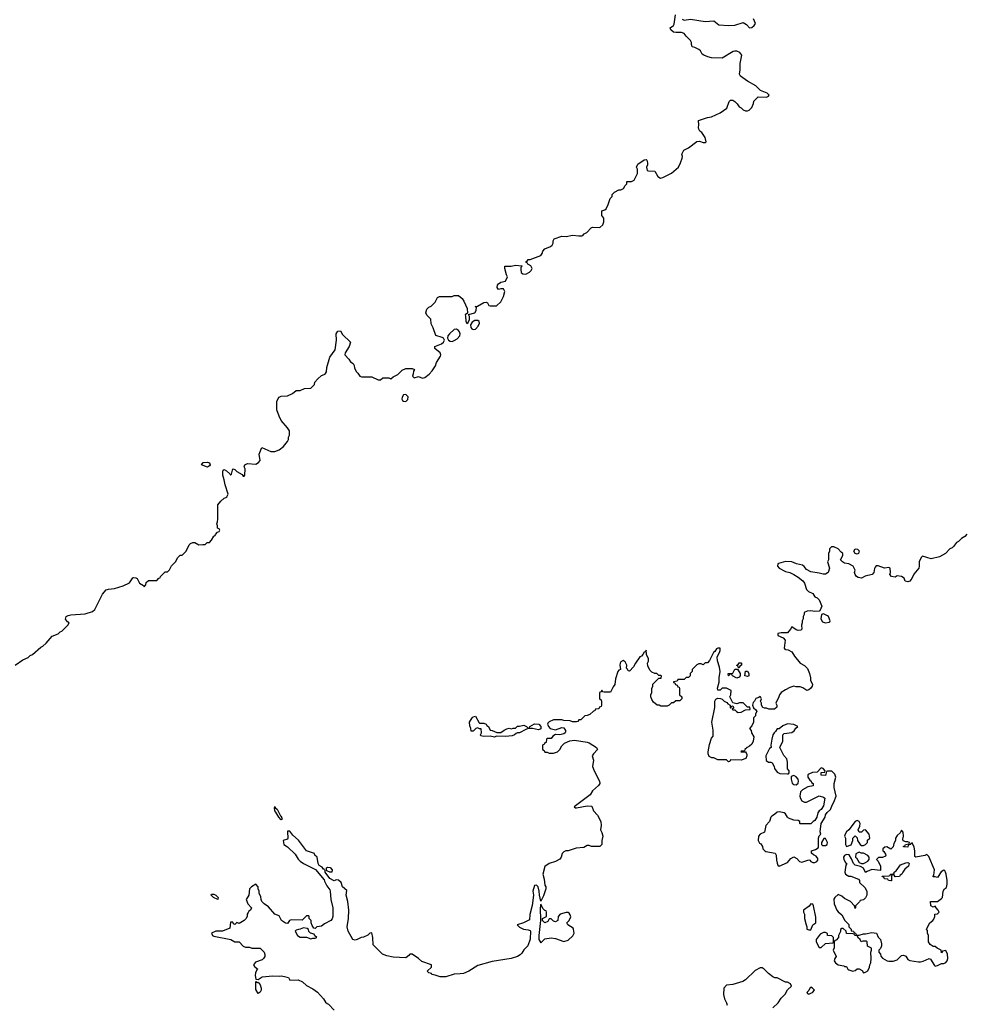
# Model space of a CAD drawing. Header units: inches. Extents: x 1980008 to 2252673, y 74414 to 260562.
# Tile 148 of 228: x 2117110 to 2126075, y 215197 to 224526. Entities that reach past the tile are written whole.
import ezdxf

# ---------------------------------------------------------------- set-up
doc = ezdxf.new("R2010")
doc.units = ezdxf.units.IN
doc.header["$MEASUREMENT"] = 0
for name, color, linetype in [('C1211', 7, 'Continuous'), ('C1212', 7, 'Continuous'), ('C1221', 7, 'Continuous'), ('C1222', 7, 'Continuous')]:
    doc.layers.add(name, color=color, linetype=linetype)

msp = doc.modelspace()

# ---------------------------------------------------------------- linework, layer by layer
at = {"layer": 'C1211', "color": 5}
for points, elevation in [([(2117068, 218410), (2117140.2, 218459.8), (2117190, 218482), (2117210, 218502), (2117230, 218512), (2117310, 218582), (2117328.9, 218591.1), (2117360.4, 218619.6), (2117416.4, 218683.6), (2117473.6, 218706.4), (2117494.6, 218725.4), (2117510, 218732), (2117568, 218790), (2117578, 218810), (2117562, 218822), (2117545.6, 218845.6), (2117550, 218870.8), (2117570, 218882), (2117593.8, 218886.2), (2117730, 218898), (2117800.2, 218919.8), (2117822, 218938), (2117896.5, 219083.5), (2117930, 219124.7), (2117951.6, 219131.6), (2118010, 219138), (2118090, 219162), (2118150, 219192), (2118182, 219238), (2118190, 219241), (2118210, 219237.3), (2118224.7, 219230), (2118247.1, 219187.1), (2118285.4, 219165.4), (2118290, 219154), (2118307.3, 219172.7), (2118310, 219194), (2118330, 219214), (2118410, 219214), (2118430, 219234), (2118442, 219238), (2118446, 219250), (2118490, 219294), (2118510, 219294), (2118530, 219314), (2118548.9, 219351.1), (2118588, 219390), (2118610, 219432), (2118630, 219454), (2118650, 219454), (2118688.4, 219491.6), (2118715.3, 219550), (2118730, 219564.7), (2118750, 219571.3), (2118770, 219571.3), (2118810, 219552), (2118847.3, 219552.7), (2118870, 219554), (2118888.4, 219571.6), (2118910, 219574), (2118930, 219594), (2118950, 219634), (2118962, 219638), (2118966, 219650), (2118986, 219670), (2119002, 219678), (2119006, 219690), (2119002, 219702), (2118986, 219710), (2118986, 219730), (2118978, 219750), (2118986, 219770), (2118987.3, 219792.7), (2118988, 219930), (2119016.4, 219963.6), (2119050, 219992), (2119064.6, 220000)], 80), ([(2120000, 216472), (2119996.9, 216476.9), (2119990, 216478), (2119976.4, 216496.4), (2119950, 216510.8), (2119941.3, 216530), (2119930.6, 216590), (2119907.3, 216610), (2119905.4, 216625.4), (2119830, 216650.4), (2119753, 216753), (2119700.9, 216800.9), (2119670, 216838), (2119650, 216838), (2119648.2, 216831.8), (2119653.2, 216770), (2119650, 216762), (2119608, 216750), (2119615.3, 216710), (2119649.1, 216689.1), (2119720.2, 216620.2), (2119750, 216573.2), (2119770, 216554), (2119802, 216530), (2119913.4, 216473.4), (2119995.1, 216375.1), (2120000, 216364.5)], 60), ([(2120000, 215961), (2119999.3, 215960.7), (2119970, 215938), (2119926, 215930), (2119910, 215914), (2119898, 215918), (2119883.6, 215943.6), (2119872, 215970), (2119872, 215990), (2119854, 216010), (2119854, 216030), (2119850, 216034), (2119830, 216034), (2119787.3, 215992.7), (2119684, 215996), (2119668.9, 215991.1), (2119650, 215962), (2119630, 215964.7), (2119592, 215990), (2119570, 216034), (2119530, 216052), (2119470, 216121), (2119427.5, 216147.5), (2119404.7, 216170), (2119398, 216190), (2119396.9, 216216.9), (2119382, 216250), (2119382, 216270), (2119371.6, 216291.6), (2119371.1, 216311.1), (2119350, 216334), (2119308, 216310), (2119288, 216290), (2119282, 216230), (2119257.2, 216190), (2119272.7, 216150), (2119308.7, 216110), (2119298, 216090), (2119282, 216078), (2119274.6, 216065.4), (2119268, 216050), (2119268, 216030), (2119254.6, 216005.4), (2119238, 215990), (2119190, 215962), (2119168.7, 215971.3), (2119150, 215954), (2119138, 215958), (2119130, 215974), (2119110, 215974), (2119102, 215918), (2119031.6, 215891.6), (2118970, 215891), (2118928.7, 215870), (2118938, 215850), (2118950, 215844), (2119111.9, 215811.9), (2119148.9, 215788.9), (2119190, 215788), (2119228.9, 215748.9), (2119250, 215738), (2119290, 215738), (2119310, 215728), (2119390, 215728), (2119428, 215690), (2119435.3, 215670), (2119435.3, 215650), (2119422, 215630), (2119410, 215618), (2119344.7, 215595.3), (2119328, 215570), (2119336.4, 215556.4), (2119368, 215530), (2119357.2, 215522.8), (2119345.6, 215494.4), (2119343, 215470), (2119350, 215435.3), (2119370, 215432.7), (2119410, 215456.8), (2119510, 215466), (2119570, 215463), (2119590, 215466), (2119621.7, 215461.7), (2119658, 215450), (2119672.7, 215427.3), (2119750, 215428), (2119790, 215408.7), (2119830, 215375.3), (2119890, 215344), (2119932.5, 215312.5), (2119990, 215248), (2120000, 215233)], 60)]:
    msp.add_lwpolyline(points, dxfattribs=dict(at, elevation=elevation))
at = {"layer": 'C1211', "color": 5, "elevation": 60}
for points in [[(2119590, 216945.1), (2119566, 216970), (2119539.1, 217019.1), (2119528, 217030), (2119524.8, 217055.2), (2119529.3, 217070.7), (2119535.5, 217055.5), (2119550, 217047.3), (2119584.1, 216984.1), (2119590, 216980.7), (2119597.3, 216950)], [(2118990, 216189.4), (2118948.1, 216208.1), (2118926.6, 216230), (2118930, 216242), (2118950, 216240.7), (2118970.8, 216230), (2118990.8, 216210)], [(2119799.6, 215920.4), (2119770, 215908), (2119752.7, 215907.3), (2119730, 215898), (2119722, 215890), (2119744.7, 215850), (2119770, 215832), (2119830, 215832), (2119870, 215818), (2119890, 215824.7), (2119910, 215824.7), (2119926, 215830), (2119907.3, 215847.3), (2119902, 215862), (2119866, 215870), (2119850, 215886), (2119847.3, 215907.3), (2119836.4, 215916.4)], [(2119364.7, 215404.7), (2119370, 215406), (2119390, 215382.8), (2119399.5, 215350), (2119398.7, 215330), (2119390, 215312.7), (2119370, 215299), (2119350, 215338), (2119350, 215414)]]:
    msp.add_lwpolyline(points, close=True, dxfattribs=at)
at = {"layer": 'C1212', "color": 5, "elevation": 80}
msp.add_lwpolyline([(2119064.6, 220000), (2119074.6, 220005.4), (2119086, 220030), (2119058, 220118), (2119050, 220168), (2119037.4, 220210), (2119035.1, 220250), (2119040.5, 220259.5), (2119050, 220264.9), (2119072.3, 220252.3), (2119103.4, 220223.4), (2119110, 220211.3), (2119118.6, 220221.4), (2119130, 220272), (2119150, 220264.7), (2119170, 220244.7), (2119218, 220218), (2119230, 220202), (2119238, 220202), (2119246, 220210), (2119248, 220270), (2119238, 220290), (2119246, 220310), (2119270, 220321), (2119350, 220316), (2119375.3, 220330), (2119388.7, 220350), (2119382, 220410), (2119407.3, 220472.7), (2119490, 220436), (2119530, 220436), (2119570, 220451.3), (2119610, 220482), (2119648, 220530), (2119658, 220550), (2119658, 220570), (2119668, 220590), (2119668, 220630), (2119650, 220658), (2119588.7, 220730), (2119568.7, 220770), (2119548, 220830), (2119549, 220910), (2119562, 220938), (2119570, 220951.3), (2119590, 220958), (2119650, 220962), (2119696.4, 220983.6), (2119730, 221012), (2119770, 221014), (2119810, 221032), (2119870, 221034), (2119906, 221070), (2119908.4, 221091.6), (2119936.4, 221123.6), (2119970, 221154), (2119996.4, 221163.6), (2120000, 221166.4)], dxfattribs=at)
msp.add_lwpolyline([(2118890, 220285.2), (2118835.3, 220310), (2118848, 220330), (2118890, 220333.7), (2118910, 220326), (2118916.4, 220310), (2118910, 220299.3)], close=True, dxfattribs=at)
at = {"layer": 'C1221', "color": 5, "elevation": 60}
for points in [[(2126089, 219651), (2126069.1, 219630.9), (2126038, 219610), (2126010, 219582), (2125990, 219572), (2125964, 219536), (2125950, 219522), (2125928.9, 219511.1), (2125888, 219470), (2125830, 219438), (2125750, 219418), (2125670, 219442), (2125658, 219430), (2125638, 219390), (2125639, 219350), (2125634, 219330), (2125586, 219274), (2125569, 219230), (2125550, 219206), (2125530, 219201), (2125506, 219206), (2125495.3, 219235.3), (2125470, 219252), (2125430, 219256), (2125410, 219244.7), (2125374, 219250), (2125361, 219270), (2125366, 219290), (2125362, 219330), (2125350, 219334.8), (2125310, 219330.5), (2125250, 219351), (2125230, 219351), (2125220.2, 219339.8), (2125212.7, 219327.3), (2125206.6, 219290), (2125191.4, 219268.6), (2125127, 219253), (2125090, 219236), (2125060.5, 219240.5), (2125044.7, 219250), (2125030.8, 219270), (2125026, 219290), (2125030.8, 219310.8), (2125012, 219350), (2124971.6, 219371.6), (2124930, 219378), (2124912, 219390), (2124892, 219410), (2124914, 219450), (2124914, 219470), (2124899.6, 219479.6), (2124870, 219514), (2124827.3, 219532.7), (2124807.3, 219532.7), (2124788.9, 219511.1), (2124788.7, 219490), (2124778, 219470), (2124778, 219410), (2124768.7, 219390), (2124789, 219330), (2124775.3, 219290), (2124750, 219271.3), (2124728.4, 219271.6), (2124690, 219282.8), (2124610, 219296), (2124570, 219318), (2124546.4, 219346.4), (2124530, 219358), (2124474, 219370), (2124430, 219391), (2124370, 219391.3), (2124305.2, 219374.8), (2124298, 219370), (2124295.3, 219350), (2124309.4, 219329.4), (2124370, 219299), (2124410, 219289), (2124450, 219269.2), (2124490, 219245.2), (2124534, 219210), (2124550, 219188), (2124570, 219128), (2124589.1, 219109.1), (2124628, 219090), (2124650, 219058), (2124670, 219048), (2124688, 219030), (2124715.3, 218970), (2124695.3, 218924.7), (2124690, 218922), (2124650, 218918), (2124610, 218924.7), (2124576.4, 218923.6), (2124546, 218910), (2124546, 218890), (2124538, 218870), (2124538, 218850), (2124528, 218830), (2124528.7, 218810), (2124522, 218790), (2124526, 218750), (2124516.4, 218743.6), (2124490, 218738), (2124470, 218744.7), (2124430, 218774), (2124418, 218750), (2124390, 218718), (2124330, 218718), (2124298, 218710), (2124298, 218690), (2124348.7, 218668.7), (2124367.3, 218647.3), (2124358, 218570), (2124363.1, 218563.1), (2124370, 218558), (2124394.6, 218554.6), (2124430, 218538), (2124454.6, 218494.6), (2124510, 218428), (2124550, 218408), (2124578, 218378), (2124598, 218330), (2124608, 218290), (2124608.4, 218268.4), (2124626, 218226), (2124622, 218210), (2124608.7, 218190), (2124590, 218176), (2124571.6, 218171.6), (2124535.3, 218195.3), (2124510, 218204.7), (2124470, 218206), (2124450, 218211.3), (2124410, 218198), (2124370, 218178), (2124328.7, 218150), (2124314, 218130), (2124308.7, 218110), (2124278, 218050), (2124288, 218030), (2124287.3, 218012.7), (2124267.3, 217992.7), (2124212.7, 217992.7), (2124190, 218002), (2124170, 218002), (2124154, 218010), (2124142, 218030), (2124142, 218050), (2124134, 218070), (2124142, 218090), (2124134, 218110), (2124130, 218114), (2124116.4, 218103.6), (2124090, 218094), (2124078, 218070), (2124064.7, 218055.3), (2124058, 218030), (2124067.3, 218007.3), (2124090, 217986), (2124098, 217970), (2124086, 217950), (2124086, 217930), (2124068.4, 217911.6), (2124068, 217870), (2124050, 217834), (2124028, 217810), (2124046, 217790), (2124048, 217770), (2124068.7, 217730), (2124064, 217690), (2124050, 217662), (2124030, 217642), (2124006, 217630), (2123986, 217610), (2123982, 217598), (2123950, 217594), (2123946, 217590), (2123990, 217588), (2123999, 217579), (2124003.1, 217563.1), (2124004, 217550), (2123994.8, 217525.2), (2123951.6, 217511.6), (2123850, 217514), (2123842, 217498), (2123830, 217494), (2123810, 217514), (2123730, 217514), (2123691.6, 217531.6), (2123672.7, 217532.7), (2123646, 217546), (2123638, 217570), (2123636, 217590), (2123650, 217658), (2123670, 217718), (2123683.6, 217736.4), (2123684.7, 217795.3), (2123673, 217870), (2123700.5, 218010), (2123699.1, 218070), (2123710, 218089), (2123730, 218098), (2123755.3, 218095.3), (2123768.9, 218088.9), (2123789.1, 218069.1), (2123815.3, 218055.3), (2123823.1, 218043.1), (2123846, 218030), (2123846, 218010), (2123850, 218006), (2123854, 218006), (2123858, 218022), (2123870, 218026), (2123878, 218010), (2123878, 218002), (2123866, 217994), (2123870, 217986), (2123890, 217986), (2123906, 217970), (2123923.1, 217963.1), (2123950, 217966), (2123990, 217988), (2124034, 217990), (2124032, 218012), (2124010, 218014), (2123970, 218054), (2123932.7, 218052.7), (2123910, 218044.7), (2123870, 218054), (2123842, 218110), (2123852, 218130), (2123854, 218170), (2123850, 218174), (2123812, 218192), (2123790, 218194), (2123770, 218194), (2123750, 218174), (2123730, 218174), (2123727.1, 218192.9), (2123742.8, 218250), (2123740.7, 218290), (2123751, 218350), (2123746, 218390), (2123726.8, 218450), (2123721, 218490), (2123744.7, 218530), (2123750.8, 218550), (2123750, 218572), (2123730, 218572), (2123716.4, 218563.6), (2123700.4, 218539.6), (2123688, 218530), (2123650, 218454), (2123630, 218434), (2123610, 218434), (2123590, 218414), (2123570, 218422), (2123550, 218422), (2123530, 218414), (2123486, 218370), (2123486, 218350), (2123466, 218330), (2123466, 218310), (2123450, 218294), (2123427.3, 218292.7), (2123410, 218274), (2123350, 218274), (2123342, 218258), (2123307.3, 218252.7), (2123307.3, 218247.3), (2123322, 218242), (2123327.3, 218227.3), (2123342, 218222), (2123350, 218206), (2123362, 218202), (2123366, 218190), (2123366, 218130), (2123386, 218110), (2123386, 218090), (2123370, 218074), (2123330, 218074), (2123310, 218054), (2123290, 218054), (2123266, 218030), (2123250, 218022), (2123190, 218022), (2123171.6, 218031.6), (2123152.7, 218032.7), (2123119.6, 218059.6), (2123103.6, 218083.6), (2123094, 218110), (2123094, 218130), (2123102, 218150), (2123102, 218190), (2123112, 218210), (2123112, 218230), (2123170, 218286), (2123192.7, 218287.3), (2123194, 218310), (2123190, 218314), (2123170, 218314), (2123151.6, 218331.6), (2123130, 218332), (2123103.6, 218343.6), (2123083.6, 218363.6), (2123065.4, 218405.4), (2123062, 218430), (2123071.1, 218448.9), (2123071.3, 218470), (2123052.7, 218512.7), (2123050, 218554), (2123042, 218538), (2123030, 218534), (2123018, 218510), (2123004, 218496), (2122988.7, 218490), (2122948, 218430), (2122930, 218394), (2122890, 218354), (2122878, 218358), (2122872.7, 218372.7), (2122862, 218382), (2122864.7, 218410), (2122850, 218442), (2122830, 218454), (2122810, 218442), (2122802, 218430), (2122799, 218410), (2122806, 218370), (2122790, 218362), (2122782, 218350), (2122759, 218281), (2122752.5, 218227.5), (2122735.5, 218204.5), (2122710, 218154), (2122650, 218154), (2122638, 218158), (2122630, 218174), (2122622, 218158), (2122606, 218150), (2122606, 218090), (2122622, 218082), (2122626, 218070), (2122626, 218030), (2122622, 218018), (2122608, 218012), (2122602, 217998), (2122570, 217994), (2122562, 217978), (2122550, 217974), (2122516.4, 217943.6), (2122490, 217932), (2122468.4, 217931.6), (2122430, 217894), (2122410, 217894), (2122402, 217878), (2122390, 217874), (2122350, 217874), (2122330, 217882), (2122270, 217884.7), (2122248.4, 217891.6), (2122170, 217892), (2122130, 217874), (2122118, 217862), (2122115.3, 217850), (2122122, 217830), (2122138, 217810), (2122190, 217797.2), (2122250, 217819), (2122270, 217815.3), (2122284, 217790), (2122283.1, 217776.9), (2122282, 217770), (2122270, 217761), (2122230, 217751.3), (2122190, 217752), (2122163.1, 217736.9), (2122150, 217714), (2122110, 217714), (2122106, 217710), (2122102, 217678), (2122090, 217674), (2122082, 217658), (2122070, 217654), (2122067.3, 217647.3), (2122066, 217610), (2122082, 217602), (2122090, 217586), (2122110, 217586), (2122130, 217578), (2122170, 217578), (2122210, 217588), (2122232, 217610), (2122250, 217646), (2122274, 217670), (2122325.4, 217694.6), (2122370, 217701.2), (2122490, 217681.2), (2122510, 217674), (2122578, 217630), (2122588, 217610), (2122548.9, 217571.1), (2122538, 217550), (2122548.7, 217510), (2122542, 217450), (2122555.3, 217410), (2122608, 217310), (2122608.7, 217290), (2122599, 217270), (2122541.5, 217218.5), (2122518, 217182), (2122368, 217068), (2122378, 217058), (2122390, 217057.2), (2122490, 217079), (2122533.2, 217073.2), (2122548.7, 217030), (2122588, 216990), (2122619, 216930), (2122622, 216890), (2122618, 216850), (2122630, 216826), (2122639, 216790), (2122628, 216750), (2122628, 216710), (2122610, 216692), (2122531.6, 216691.6), (2122510, 216702), (2122490, 216702), (2122457.2, 216682.8), (2122384.7, 216675.3), (2122310, 216651.3), (2122288.9, 216651.1), (2122270, 216642), (2122254.6, 216625.4), (2122242, 216590), (2122230, 216572), (2122189.1, 216550.9), (2122129.3, 216530.7), (2122090, 216502), (2122068.7, 216430), (2122083.2, 216383.2), (2122090, 216326), (2122098, 216310), (2122098, 216290), (2122076.5, 216223.5), (2122050, 216174), (2122038, 216230), (2122035.5, 216270), (2122024, 216310), (2122010, 216326.8), (2121990, 216322.8), (2121976.3, 216270), (2121979.7, 216230), (2121970, 216134), (2121947.3, 216047.3), (2121942, 215998), (2121886, 215970), (2121826, 215950), (2121848.4, 215928.4), (2121886, 215910), (2121930, 215901.2), (2121950, 215895.1), (2121953.6, 215890), (2121950, 215814), (2121928.9, 215751.1), (2121890, 215712), (2121870, 215682), (2121853.6, 215666.4), (2121828.9, 215651.1), (2121770, 215631), (2121590, 215601.6), (2121454.2, 215565.8), (2121369, 215510), (2121318, 215490), (2121284.5, 215484.5), (2121230, 215484), (2121150, 215457.3), (2121096.9, 215456.9), (2121050, 215474), (2121018, 215478), (2121014, 215490), (2120990, 215494), (2120974, 215510), (2121014, 215550), (2121014, 215570), (2120922.5, 215602.5), (2120890, 215632), (2120831.6, 215671.6), (2120810, 215672), (2120800.4, 215659.6), (2120770, 215638), (2120650, 215642.8), (2120590, 215656), (2120551.1, 215671.1), (2120461, 215761), (2120458, 215830), (2120450, 215874), (2120430, 215872), (2120410, 215852), (2120370, 215832), (2120346, 215830), (2120310, 215811.3), (2120290, 215804.7), (2120270, 215812), (2120224.7, 215890), (2120216, 215930), (2120226.8, 216010), (2120230.7, 216090), (2120220.7, 216170), (2120206.8, 216230), (2120210, 216274), (2120171.3, 216310), (2120158, 216350), (2120133.7, 216373.7), (2120110, 216376), (2120090, 216368), (2120050.8, 216390), (2120006, 216450), (2120004.7, 216464.7), (2120000, 216472)], [(2120000, 216364.5), (2120020.5, 216320.5), (2120050, 216282), (2120055.1, 216270), (2120059.5, 216190), (2120079.5, 216110), (2120079.5, 216030), (2120072, 216008), (2120059, 215990), (2120000, 215961)], [(2124250, 215164.7), (2124302, 215210), (2124330, 215254), (2124368.4, 215291.6), (2124390, 215334), (2124426, 215370), (2124418, 215390), (2124390, 215408), (2124370, 215408), (2124290, 215448), (2124270, 215448), (2124250, 215458), (2124208, 215490), (2124168, 215530), (2124150, 215542), (2124130, 215542), (2124081.4, 215518.6), (2123992, 215430), (2123965.4, 215414.6), (2123870, 215384), (2123810, 215378), (2123786, 215350), (2123781, 215290), (2123791.3, 215250), (2123810.7, 215210.7), (2123816, 215190)], [(2120000, 215233), (2120010, 215218), (2120024.7, 215204.7), (2120039, 215199), (2120090, 215142)]]:
    msp.add_lwpolyline(points, dxfattribs=at)
for points in [[(2125050, 219462), (2125030, 219468), (2125018, 219490), (2125030, 219514), (2125054, 219510), (2125070, 219494), (2125062, 219470)], [(2124730, 218895.3), (2124711, 218889), (2124704.9, 218850), (2124722.4, 218822.4), (2124750, 218810.7), (2124783.1, 218816.9), (2124790, 218822), (2124794, 218830), (2124777.2, 218870), (2124770, 218877.2)], [(2123926, 218386), (2123922, 218402), (2123910, 218406), (2123908.4, 218411.6), (2123922, 218418), (2123930, 218434), (2123950, 218434), (2123954, 218430), (2123954, 218410), (2123938, 218402), (2123930, 218386)], [(2123910, 218288.7), (2123868.4, 218308.4), (2123862, 218322), (2123850, 218326), (2123838, 218322), (2123834, 218310), (2123828.4, 218308.4), (2123827.3, 218332.7), (2123870, 218334), (2123890, 218374), (2123914, 218374), (2123942, 218330), (2123942, 218310), (2123930, 218298)], [(2124010, 218302), (2123986, 218310), (2123990, 218354), (2124010, 218354), (2124022, 218330), (2124022, 218310)], [(2121470, 217862), (2121510, 217862), (2121531.6, 217851.6), (2121538, 217838), (2121554, 217830), (2121570, 217794), (2121590, 217792), (2121632.7, 217772.7), (2121670, 217772), (2121704.1, 217795.9), (2121730, 217806.8), (2121752, 217812), (2121773.6, 217806.4), (2121790, 217814), (2121810, 217814), (2121828.4, 217831.6), (2121850, 217832), (2121890, 217842), (2121914, 217830), (2121930, 217814), (2121942, 217818), (2121946, 217830), (2121990, 217856), (2122031, 217851), (2122052, 217830), (2122050, 217806), (2122030, 217798), (2121970.9, 217809.1), (2121931.1, 217808.9), (2121910, 217802), (2121850, 217769.2), (2121831, 217769), (2121816.9, 217763.1), (2121802, 217750), (2121778.5, 217741.5), (2121715.3, 217735.3), (2121630, 217738), (2121610, 217728), (2121570, 217738), (2121510, 217735.3), (2121482, 217742), (2121478, 217750), (2121488, 217770), (2121486, 217806), (2121468, 217808), (2121450, 217818), (2121434, 217810), (2121410, 217786), (2121390, 217786), (2121388.7, 217810), (2121376.4, 217836.4), (2121375.3, 217870), (2121399, 217910), (2121410, 217921), (2121430, 217926), (2121465.4, 217865.4)], [(2124390, 217855.3), (2124343.6, 217836.4), (2124310, 217806), (2124290, 217806), (2124276.9, 217783.1), (2124262, 217770), (2124251, 217749), (2124241, 217710), (2124232, 217652), (2124234, 217630), (2124218, 217622), (2124184.7, 217550), (2124186.4, 217506.4), (2124210, 217492), (2124231.6, 217491.6), (2124243.6, 217483.6), (2124262, 217450), (2124264.7, 217430), (2124290, 217398), (2124316.4, 217383.6), (2124390, 217382), (2124398, 217382), (2124406, 217390), (2124406, 217410), (2124388, 217428), (2124389, 217490), (2124382, 217522), (2124354.6, 217554.6), (2124318, 217630), (2124345.2, 217690), (2124346, 217750), (2124358, 217762), (2124430, 217771.3), (2124452.9, 217787.1), (2124468, 217812), (2124486, 217830), (2124448, 217848)], [(2124710, 217438), (2124670, 217398), (2124626.4, 217393.6), (2124590, 217378), (2124582, 217370), (2124582, 217350), (2124599.6, 217319.6), (2124614, 217310), (2124618, 217298), (2124634, 217290), (2124631.6, 217268.4), (2124583.6, 217256.4), (2124530, 217228), (2124512, 217210), (2124504.7, 217170), (2124511.6, 217148.4), (2124524.1, 217124.1), (2124550, 217110.8), (2124570, 217110.8), (2124690, 217172), (2124730, 217161), (2124744.7, 217150), (2124730, 217078), (2124710, 217042), (2124690.9, 217029.1), (2124678, 217010), (2124666, 216970), (2124650, 216938), (2124631.6, 216928.4), (2124610, 216906), (2124510, 216906), (2124506, 216910), (2124506, 216930), (2124490, 216938), (2124450, 216942), (2124400.2, 216960.2), (2124388.7, 216968.7), (2124370, 217002), (2124358, 217010), (2124310, 217022), (2124290, 217018), (2124265.4, 216994.6), (2124239.6, 216980.4), (2124231.1, 216968.9), (2124218, 216930), (2124182.8, 216890), (2124171.1, 216828.9), (2124131.6, 216808.4), (2124114, 216790), (2124112, 216750), (2124124.7, 216724.7), (2124136.9, 216716.9), (2124152.7, 216692.7), (2124154, 216670), (2124174, 216650), (2124185.4, 216645.4), (2124272, 216630), (2124281, 216610), (2124283.5, 216563.5), (2124290, 216534), (2124296.9, 216516.9), (2124310, 216506), (2124390, 216542), (2124422, 216578), (2124450, 216594), (2124478, 216578), (2124502, 216550), (2124524.5, 216544.5), (2124590, 216564.7), (2124602, 216562), (2124612, 216550), (2124630, 216541), (2124650, 216541), (2124668, 216550), (2124677.2, 216562.8), (2124677.2, 216577.2), (2124660.2, 216600.2), (2124634.6, 216614.6), (2124618, 216630), (2124618, 216650), (2124655.5, 216664.5), (2124679.3, 216680.7), (2124684, 216690), (2124684, 216770), (2124690, 216794), (2124706, 216810), (2124698, 216830), (2124709.4, 216910.6), (2124745.2, 216970), (2124750, 216992), (2124765.6, 217014.4), (2124796, 217044), (2124815.3, 217090), (2124829.1, 217110.9), (2124849.2, 217170), (2124832.7, 217250), (2124833.2, 217290), (2124848.7, 217350), (2124838, 217378), (2124810, 217406), (2124770, 217406), (2124758, 217402), (2124750, 217366), (2124708.4, 217368.4), (2124707.3, 217392.7), (2124742, 217398), (2124746, 217410), (2124726, 217430)], [(2124450, 217364), (2124423.6, 217356.4), (2124422.8, 217330), (2124433.7, 217293.7), (2124450, 217278.8), (2124470, 217276), (2124489.1, 217290.9), (2124494, 217310), (2124489, 217330), (2124472.3, 217352.3)], [(2125050, 216939), (2125030, 216928.7), (2124971.1, 216848.9), (2124947.9, 216832.1), (2124934.8, 216810), (2124931, 216790), (2124938.8, 216770), (2124938, 216710), (2124950, 216692), (2124992.9, 216707.1), (2125008.7, 216750), (2125008.7, 216770), (2125030, 216794), (2125050, 216774), (2125052, 216750), (2125078, 216710), (2125090, 216701), (2125110, 216701), (2125130, 216711.3), (2125148.7, 216730), (2125149.2, 216750.8), (2125168.4, 216771.6), (2125164, 216810), (2125130, 216848.7), (2125110, 216848), (2125090, 216828.7), (2125068.4, 216828.4), (2125058, 216850), (2125074.6, 216885.4), (2125077.2, 216910), (2125070, 216928)], [(2125470, 216846), (2125456.9, 216823.1), (2125430, 216798), (2125412, 216770), (2125412, 216750), (2125398, 216722), (2125390.7, 216689.3), (2125370, 216666), (2125330, 216688), (2125312.7, 216687.3), (2125294, 216670), (2125294, 216650), (2125303.6, 216643.6), (2125319.6, 216619.6), (2125322, 216610), (2125318, 216602), (2125290.9, 216589.1), (2125252, 216588), (2125234, 216570), (2125250, 216554), (2125258, 216530), (2125271, 216510), (2125270, 216466), (2125190, 216475.3), (2125143.6, 216456.4), (2125130, 216446), (2125108.4, 216488.4), (2125082, 216502), (2125030, 216515.3), (2125015.3, 216530), (2124996.4, 216576.4), (2124974.6, 216614.6), (2124950, 216618), (2124930, 216608), (2124921, 216590), (2124922, 216570), (2124939.6, 216539.6), (2124952, 216530), (2124943.6, 216516.4), (2124931.3, 216450), (2124938, 216430), (2124970, 216411), (2124990, 216411), (2125063.6, 216383.6), (2125071.6, 216371.6), (2125072, 216350), (2125123.6, 216303.6), (2125142, 216270), (2125142, 216230), (2125130, 216206), (2125110, 216186), (2125078, 216182), (2125072.7, 216167.3), (2125034, 216130), (2125034, 216110), (2125030, 216106), (2125026, 216130), (2124986, 216170), (2124930, 216198), (2124903.1, 216223.1), (2124870, 216238), (2124838, 216210), (2124827.1, 216192.9), (2124831, 216150), (2124858, 216090), (2124870, 216072), (2124903.6, 216043.6), (2124931.6, 215991.6), (2124970, 215954), (2124972, 215930), (2124992, 215910), (2124994, 215894), (2125014, 215890), (2125018, 215878), (2125034, 215870), (2125038, 215858), (2125052.7, 215852.7), (2125070, 215852), (2125110, 215864.7), (2125130, 215864.7), (2125190, 215878), (2125234, 215870), (2125250, 215834), (2125271.6, 215811.6), (2125282, 215770), (2125282, 215750), (2125270, 215726), (2125254, 215710), (2125254, 215690), (2125271.6, 215671.6), (2125272.7, 215652.7), (2125290, 215634), (2125334, 215610), (2125350, 215604.7), (2125390, 215604.7), (2125430, 215618), (2125470, 215658), (2125490, 215662), (2125510, 215652), (2125530, 215622), (2125550, 215612), (2125630, 215598), (2125650, 215598), (2125674.6, 215605.4), (2125731.6, 215631.6), (2125743.6, 215623.6), (2125783.5, 215563.5), (2125790, 215558), (2125810, 215566), (2125850, 215584.7), (2125870, 215584.7), (2125890, 215592), (2125902, 215610), (2125908, 215630), (2125907.3, 215672.7), (2125890, 215708), (2125858, 215702), (2125850, 215686), (2125846, 215710), (2125808.4, 215728.4), (2125790, 215746), (2125770, 215746), (2125743.1, 215763.1), (2125726, 215790), (2125726, 215850), (2125718, 215870), (2125716.4, 215896.4), (2125708, 215910), (2125738, 215970), (2125766, 215990), (2125776.4, 216003.6), (2125786, 216030), (2125786, 216050), (2125810, 216054), (2125826, 216070), (2125818, 216090), (2125798, 216110), (2125790, 216126), (2125770, 216118), (2125748.9, 216128.9), (2125746, 216170), (2125810, 216171.3), (2125850, 216198), (2125859, 216210), (2125866, 216270), (2125878, 216290), (2125895.3, 216304.7), (2125903.1, 216336.9), (2125904, 216370), (2125893.2, 216430), (2125888.7, 216450), (2125880.2, 216460.2), (2125870, 216468.7), (2125847.7, 216452.3), (2125810, 216398), (2125790, 216406), (2125770, 216406), (2125768.7, 216411.3), (2125778, 216422), (2125782, 216470), (2125730, 216598), (2125710, 216618), (2125691.6, 216608.4), (2125606, 216590), (2125598, 216598), (2125595.3, 216610), (2125597.2, 216650), (2125590, 216686), (2125570, 216726), (2125558, 216722), (2125554, 216710), (2125534, 216706), (2125530, 216686), (2125488.9, 216688.9), (2125490, 216694), (2125502, 216698), (2125507.3, 216712.7), (2125542, 216718), (2125546, 216730), (2125530, 216738), (2125510, 216738), (2125487.3, 216747.3), (2125482, 216762), (2125488.7, 216790), (2125487.3, 216827.3)], [(2124750, 216768), (2124732.7, 216767.3), (2124712, 216730), (2124712.7, 216712.7), (2124722, 216702), (2124750, 216702), (2124766, 216710), (2124768, 216730)], [(2125070, 216638), (2125038, 216622), (2125034, 216590), (2125043.6, 216583.6), (2125070, 216542), (2125090, 216532), (2125110, 216532), (2125130, 216542), (2125150, 216552), (2125162, 216570), (2125162, 216590), (2125150, 216608), (2125110, 216628), (2125088, 216628)], [(2125410, 216406), (2125402, 216422), (2125390, 216426), (2125378, 216422), (2125374, 216410), (2125374, 216366), (2125370, 216366), (2125346, 216370), (2125342, 216382), (2125310, 216386), (2125302, 216402), (2125290, 216406), (2125287.3, 216412.7), (2125350, 216414), (2125362, 216418), (2125366, 216430), (2125388.4, 216431.6), (2125402, 216438), (2125402, 216450), (2125418, 216462), (2125461.2, 216518.8), (2125510, 216538), (2125530, 216542), (2125536.9, 216536.9), (2125542, 216530), (2125535.3, 216504.7), (2125502.8, 216477.2), (2125482, 216450), (2125474, 216430), (2125458, 216422), (2125452.7, 216407.3)], [(2120070, 216448.7), (2120049, 216449), (2120023.1, 216463.1), (2120018, 216470), (2120018, 216490), (2120030, 216498), (2120054, 216494), (2120071, 216470)], [(2122050, 216146), (2122045.5, 216110), (2122048.2, 215990), (2122030.4, 215850), (2122030.6, 215810), (2122050, 215778.8), (2122090, 215816), (2122150, 215826), (2122190, 215821), (2122270, 215792), (2122310, 215804.7), (2122354.6, 215845.4), (2122368, 215870), (2122362, 215910), (2122357.2, 215917.2), (2122306, 215950), (2122298, 215970), (2122318, 215990), (2122334.6, 216025.4), (2122330, 216046), (2122320.4, 216060.4), (2122310, 216068), (2122290, 216068), (2122234, 216050), (2122214, 216030), (2122212, 215990), (2122190, 215978), (2122170, 215986), (2122150, 216006), (2122130, 216006), (2122116.9, 215983.1), (2122090, 215968), (2122066, 215990), (2122066, 216010), (2122106, 216030), (2122106, 216070), (2122102, 216082), (2122090, 216086), (2122070, 216106)], [(2124610, 216148), (2124594.4, 216125.6), (2124542, 216090), (2124542, 216070), (2124552, 216050), (2124552, 216010), (2124564.7, 215950), (2124574, 215930), (2124574, 215910), (2124590, 215902), (2124610, 215902), (2124628, 215950), (2124658, 215970), (2124656.4, 216023.6), (2124635.3, 216130), (2124630, 216146)], [(2124916.4, 215916.4), (2124903.6, 215916.4), (2124892.7, 215907.3), (2124891.6, 215888.4), (2124872, 215850), (2124872, 215830), (2124850, 215806), (2124838, 215802), (2124832.7, 215787.3), (2124831.6, 215731.6), (2124822, 215710), (2124852, 215650), (2124838, 215630), (2124832, 215610), (2124844.7, 215590), (2124870, 215571.3), (2124922, 215562), (2124930, 215554), (2124950, 215554), (2124962, 215530), (2124970, 215524.7), (2125010, 215512), (2125030, 215518), (2125050, 215532), (2125070, 215534), (2125096.9, 215516.9), (2125110, 215494), (2125130, 215502), (2125150, 215514), (2125168, 215550), (2125168.9, 215571.1), (2125178, 215590), (2125182, 215630), (2125178, 215690), (2125186, 215710), (2125186, 215730), (2125149.1, 215749.1), (2125146, 215790), (2125136.4, 215796.4), (2125104.7, 215795.3), (2125088, 215788), (2125078, 215810), (2125063.1, 215823.1), (2125050, 215846), (2125028.4, 215848.4), (2125022, 215862), (2125010, 215866), (2124948.4, 215868.4), (2124946, 215890)], [(2124750, 215878), (2124730, 215878), (2124699.8, 215860.2), (2124662, 215810), (2124662, 215790), (2124690, 215734), (2124710, 215734), (2124750, 215772), (2124822, 215778), (2124826, 215790), (2124826, 215830), (2124810, 215846), (2124770, 215848), (2124768, 215868)], [(2124610, 215358), (2124602, 215350), (2124592.7, 215327.3), (2124574, 215310), (2124578, 215298), (2124590, 215294), (2124610, 215302), (2124626, 215310), (2124646, 215330), (2124626, 215350)]]:
    msp.add_lwpolyline(points, close=True, dxfattribs=at)
at = {"layer": 'C1222', "color": 5, "elevation": 80}
for points in [[(2120000, 221166.4), (2120010, 221174), (2120018, 221190), (2120022, 221230), (2120049, 221330), (2120101.2, 221398.8), (2120114.5, 221490), (2120109.6, 221550.4), (2120125.2, 221574.8), (2120150, 221578), (2120170, 221544.7), (2120246, 221470), (2120234, 221430), (2120196, 221370), (2120192, 221350), (2120232, 221310), (2120246, 221286), (2120272, 221270), (2120282, 221250), (2120285.4, 221225.4), (2120302, 221190), (2120316.9, 221176.9), (2120334, 221150), (2120350, 221142), (2120450, 221142), (2120510, 221114), (2120530, 221114), (2120551.6, 221131.6), (2120610, 221132), (2120630, 221122), (2120650, 221142), (2120694.6, 221165.4), (2120734.6, 221205.4), (2120770, 221222), (2120830, 221222), (2120851.6, 221211.6), (2120843.6, 221196.4), (2120842, 221170), (2120834, 221150), (2120850, 221134), (2120890, 221144.7), (2120930, 221131.3), (2120950, 221136), (2120992.3, 221167.7), (2121021.5, 221198.5), (2121052.9, 221247.1), (2121061.2, 221278.8), (2121100.9, 221339.1), (2121103.7, 221350), (2121095.1, 221370), (2121046, 221410), (2121046, 221430), (2121110, 221455.8), (2121127.3, 221470), (2121137.2, 221490), (2121127.6, 221507.6), (2121115.8, 221515.8), (2121055.3, 221535.3), (2121030, 221606), (2121010, 221646), (2121008, 221690), (2120970, 221728), (2120959, 221750), (2120970, 221782), (2120990, 221802), (2121010, 221812), (2121048, 221850), (2121070, 221894), (2121090, 221902), (2121210, 221902), (2121230, 221914), (2121270, 221914), (2121303.6, 221883.6), (2121319.8, 221859.8), (2121351.1, 221791.1), (2121354, 221746), (2121334, 221730), (2121338, 221718), (2121338.8, 221670), (2121350, 221646.8), (2121363.1, 221656.9), (2121374, 221686), (2121375.3, 221715.3), (2121366, 221734), (2121426, 221750), (2121439, 221770), (2121442, 221802), (2121428, 221810), (2121450, 221811), (2121510, 221846), (2121531.1, 221851.1), (2121543.6, 221843.6), (2121558, 221818), (2121570, 221814), (2121630, 221814), (2121670, 221852), (2121695.5, 221904.5), (2121709, 221950), (2121696, 221976), (2121670, 221977.2), (2121649.2, 221969.2), (2121637.2, 221990), (2121641.2, 222010), (2121650, 222024.7), (2121670, 222038.8), (2121715.3, 222050), (2121735.3, 222090), (2121725.2, 222110), (2121708.7, 222170), (2121709.2, 222190.8), (2121770, 222190.8), (2121810, 222202), (2121870, 222194), (2121874, 222190), (2121862, 222178), (2121859.6, 222160.4), (2121864, 222130), (2121879.1, 222119.1), (2121910, 222115.5), (2121944.8, 222135.2), (2121959, 222150), (2121969, 222170), (2121954.6, 222194.6), (2121926, 222210), (2121922, 222222), (2121907.3, 222227.3), (2121907.3, 222232.7), (2121922, 222238), (2121930, 222254), (2121950, 222254), (2122050, 222292), (2122062, 222310), (2122068.4, 222331.6), (2122090, 222354), (2122143.1, 222376.9), (2122158, 222390), (2122168.7, 222410), (2122168, 222430), (2122178, 222450), (2122250, 222476), (2122290, 222471), (2122350, 222486), (2122410, 222478), (2122440.4, 222479.6), (2122450, 222482), (2122463.1, 222496.9), (2122486, 222510), (2122527.3, 222552.7), (2122540.4, 222559.6), (2122610, 222558), (2122638, 222582), (2122648, 222610), (2122647.3, 222647.3), (2122628, 222670), (2122630, 222714), (2122656.4, 222723.6), (2122670, 222734), (2122690, 222774), (2122708.4, 222831.6), (2122726, 222850), (2122728, 222870), (2122750, 222892), (2122790, 222914), (2122810, 222914), (2122834.6, 222925.4), (2122850, 222954), (2122866, 222970), (2122867.3, 222992.7), (2122910, 222994), (2122934.6, 223005.4), (2122966, 223070), (2122966, 223110), (2122958, 223130), (2122970, 223156), (2123030, 223198), (2123050, 223202), (2123056, 223196), (2123062, 223170), (2123062, 223150), (2123052, 223130), (2123058, 223098), (2123072.7, 223092.7), (2123130, 223092), (2123159.6, 223039.6), (2123185.4, 223025.4), (2123206, 223030), (2123290, 223072), (2123355.3, 223130), (2123375.3, 223170), (2123390, 223214), (2123394, 223230), (2123388.9, 223251.1), (2123408, 223290), (2123450, 223311.3), (2123530, 223371.3), (2123555.3, 223375.3), (2123590, 223362), (2123610, 223362), (2123618, 223370), (2123608.7, 223410), (2123576, 223456), (2123558, 223470), (2123548.4, 223488.4), (2123544, 223504), (2123548.7, 223530), (2123546, 223570), (2123630, 223601), (2123670, 223606), (2123750, 223644.7), (2123812.9, 223687.1), (2123835.3, 223750), (2123850, 223764.7), (2123870, 223764.7), (2123890.9, 223750.9), (2123912, 223730), (2123930, 223702), (2123950, 223692), (2123970, 223672), (2123990, 223662), (2124010, 223662), (2124026, 223670), (2124050, 223694), (2124067.3, 223732.7), (2124070, 223754), (2124110, 223794), (2124190, 223792), (2124210, 223802), (2124214, 223810), (2124198, 223830), (2124134, 223854), (2124090, 223901.2), (2124010, 223942.7), (2123945.2, 223990), (2123934, 224010), (2123942, 224050), (2123939, 224110), (2123957.2, 224190), (2123936.9, 224216.9), (2123910, 224226.6), (2123890, 224229.2), (2123874.4, 224225.6), (2123770, 224162), (2123670, 224166), (2123634.2, 224174.2), (2123595.3, 224190), (2123580.9, 224200.9), (2123564, 224230), (2123550, 224244), (2123510, 224264), (2123486, 224270), (2123478, 224290), (2123479, 224310), (2123469, 224330), (2123430, 224368.7), (2123410, 224395.3), (2123385.2, 224405.2), (2123330, 224403.7), (2123310, 224409.4), (2123284, 224430), (2123278, 224450), (2123308, 224470), (2123314.6, 224485.4), (2123326.3, 224573.7)], [(2123390.9, 224530.9), (2123410, 224521), (2123470, 224530.8), (2123610, 224510.7), (2123690, 224516.3), (2123738, 224478), (2123829.7, 224470.3), (2123890, 224475.2), (2123970, 224499.3), (2124000.3, 224480.3), (2124028.8, 224448.8), (2124050, 224453.4), (2124073.2, 224470), (2124085.2, 224490), (2124066, 224534)]]:
    msp.add_lwpolyline(points, dxfattribs=at)
for points in [[(2121454.8, 221674.8), (2121425.2, 221674.8), (2121400.5, 221659.5), (2121385.4, 221634.6), (2121387.3, 221610), (2121396.8, 221596.8), (2121410, 221590.7), (2121430, 221595.5), (2121456.6, 221623.4), (2121469.2, 221650), (2121465.2, 221665.2)], [(2121250, 221594.5), (2121230, 221592.3), (2121184, 221550), (2121170.6, 221530), (2121166, 221510), (2121174, 221490), (2121190, 221479.3), (2121210, 221476.4), (2121230, 221485.5), (2121257.2, 221502.7), (2121283.6, 221530), (2121285.1, 221550), (2121278.7, 221570), (2121270, 221582)], [(2120770, 220974.5), (2120750, 220972.7), (2120736.3, 220950), (2120734, 220930), (2120738.8, 220918.8), (2120750, 220910.8), (2120770, 220908.4), (2120791.2, 220928.8), (2120792.2, 220952.2)]]:
    msp.add_lwpolyline(points, close=True, dxfattribs=at)

doc.saveas('drawing.dxf')
